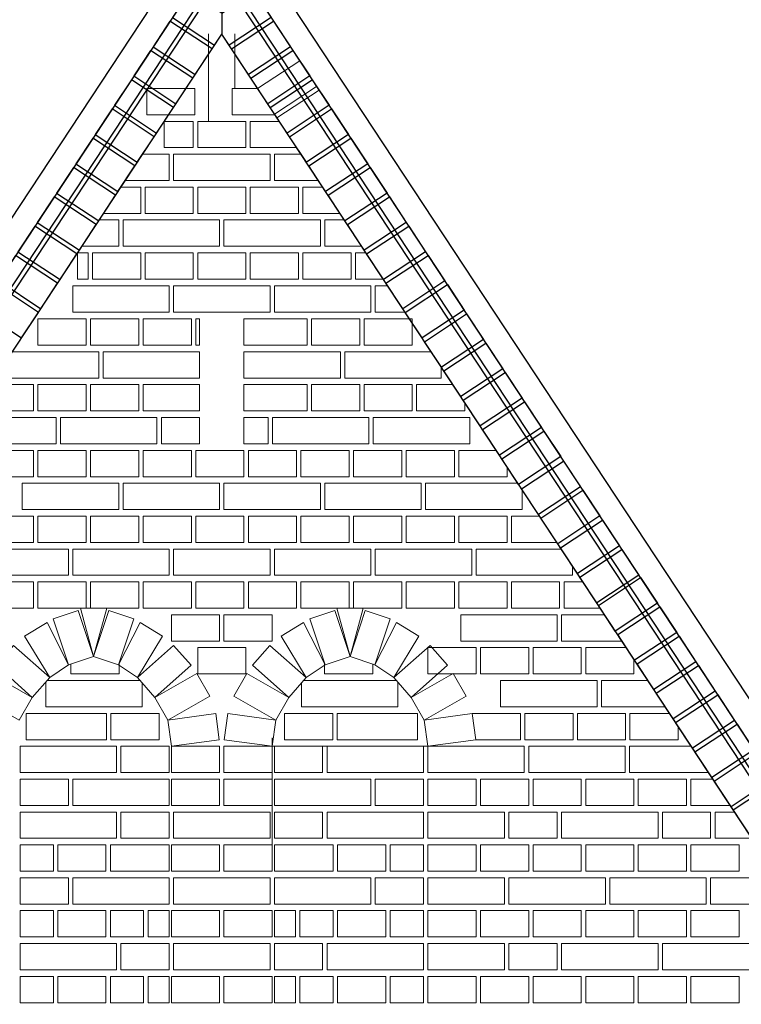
# Model space of a CAD drawing. Header units: millimetres. Extents: x -37887 to 94344, y -69777 to 116976.
# Tile 16 of 205: x 3925 to 5571, y 5641 to 7887. Entities that reach past the tile are written whole.
import ezdxf

# ---------------------------------------------------------------- set-up
doc = ezdxf.new("R2010")
doc.units = ezdxf.units.MM
doc.layers.add('01_inwentaryzacja', color=8, linetype='Continuous', lineweight=9)
doc.layers.add('02_odbudowa', color=7, linetype='Continuous', lineweight=30)

msp = doc.modelspace()

# ---------------------------------------------------------------- linework, layer by layer
at = {"layer": '01_inwentaryzacja'}
for p, q in [((4356.2, 7854.5), (4356.2, 7655)), ((4416.3, 7854.5), (4416.3, 7730)), ((4468, 7730), (4564.1, 7793.3)), ((6047.3, 5542.7), (4564.1, 7793.3)), ((5951.3, 5479.4), (4468, 7730)), ((4506.6, 7671.6), (4602.6, 7734.9)), ((4512.1, 7663.2), (4608.1, 7726.5)), ((4255.1, 7655), (4255.1, 7595)), ((4205.6, 7580), (4166.1, 7520)), ((4156.2, 7505), (4116.7, 7445)), ((4106.8, 7430), (4067.2, 7370)), ((4057.4, 7355), (4057.4, 7295)), ((4335.7, 6979.4), (4335.7, 6919.4))]:
    msp.add_line(p, q, dxfattribs=at)
at = {"layer": '01_inwentaryzacja', "color": 244}
for p, q in [((4501.3, 6004.4), (4501.3, 6248.9)), ((4856.3, 6229.4), (4501.3, 6229.4))]:
    msp.add_line(p, q, dxfattribs=at)
at = {"layer": '01_inwentaryzacja'}
for points in [[(4215.1, 7730), (4215.1, 7670), (4325.1, 7670), (4325.1, 7730), (4215.1, 7730)], [(4409.9, 7730), (4409.9, 7670), (4507.6, 7670)], [(4468, 7730), (4409.9, 7730)], [(4255.1, 7595), (4321.3, 7595), (4321.3, 7655), (4255.1, 7655)], [(4331.3, 7655), (4331.3, 7595), (4441.3, 7595), (4441.3, 7655), (4331.3, 7655)], [(4451.3, 7655), (4451.3, 7595), (4557, 7595)], [(4517.5, 7655), (4451.3, 7655)], [(4166.1, 7520), (4266.3, 7520), (4266.3, 7580), (4205.6, 7580)], [(4276.3, 7580), (4276.3, 7520), (4496.3, 7520), (4496.3, 7580), (4276.3, 7580)], [(4506.3, 7580), (4506.3, 7520), (4606.4, 7520)], [(4566.9, 7580), (4506.3, 7580)], [(4116.7, 7445), (4201.3, 7445), (4201.3, 7505), (4156.2, 7505)], [(4211.3, 7505), (4211.3, 7445), (4321.3, 7445), (4321.3, 7505), (4211.3, 7505)], [(4331.3, 7505), (4331.3, 7445), (4441.3, 7445), (4441.3, 7505), (4331.3, 7505)], [(4451.3, 7505), (4451.3, 7445), (4561.3, 7445), (4561.3, 7505), (4451.3, 7505)], [(4571.3, 7505), (4571.3, 7445), (4655.9, 7445)], [(4616.3, 7505), (4571.3, 7505)], [(4067.2, 7370), (4151.3, 7370), (4151.3, 7430), (4106.8, 7430)], [(4161.3, 7430), (4161.3, 7370), (4381.3, 7370), (4381.3, 7430), (4161.3, 7430)], [(4391.3, 7430), (4391.3, 7370), (4611.3, 7370), (4611.3, 7430), (4391.3, 7430)], [(4621.3, 7430), (4621.3, 7370), (4705.3, 7370)], [(4665.8, 7430), (4621.3, 7430)], [(4057.4, 7295), (4081.3, 7295), (4081.3, 7355), (4057.4, 7355)], [(4091.3, 7355), (4091.3, 7295), (4201.3, 7295), (4201.3, 7355), (4091.3, 7355)], [(4211.3, 7355), (4211.3, 7295), (4321.3, 7295), (4321.3, 7355), (4211.3, 7355)], [(4331.3, 7355), (4331.3, 7295), (4441.3, 7295), (4441.3, 7355), (4331.3, 7355)], [(4451.3, 7355), (4451.3, 7295), (4561.3, 7295), (4561.3, 7355), (4451.3, 7355)], [(4571.3, 7355), (4571.3, 7295), (4681.3, 7295), (4681.3, 7355), (4571.3, 7355)], [(4691.3, 7355), (4691.3, 7295), (4754.7, 7295)], [(4715.2, 7355), (4691.3, 7355)], [(4046.3, 7280), (4046.3, 7220), (4266.3, 7220), (4266.3, 7280), (4046.3, 7280)], [(4276.3, 7280), (4276.3, 7220), (4496.3, 7220), (4496.3, 7280), (4276.3, 7280)], [(4506.3, 7280), (4506.3, 7220), (4726.3, 7220), (4726.3, 7280), (4506.3, 7280)], [(4736.3, 7280), (4736.3, 7220), (4804.2, 7220)], [(4764.6, 7280), (4736.3, 7280)], [(3966.9, 7204.4), (3966.9, 7144.4), (4076.9, 7144.4), (4076.9, 7204.4), (3966.9, 7204.4)], [(4086.9, 7204.4), (4086.9, 7144.4), (4196.9, 7144.4), (4196.9, 7204.4), (4086.9, 7204.4)], [(4206.9, 7204.4), (4206.9, 7144.4), (4316.9, 7144.4), (4316.9, 7204.4), (4206.9, 7204.4)], [(4326.9, 7204.4), (4326.9, 7144.4), (4335.7, 7144.4), (4335.7, 7204.4), (4326.9, 7204.4)], [(4580.8, 7144.4), (4436.9, 7144.4), (4436.9, 7204.4), (4580.8, 7204.4), (4580.8, 7144.4)], [(4590.8, 7204.4), (4590.8, 7144.4), (4700.8, 7144.4), (4700.8, 7204.4), (4590.8, 7204.4)], [(4710.8, 7204.4), (4710.8, 7144.4), (4820.8, 7144.4), (4820.8, 7204.4), (4710.8, 7204.4)], [(3885.7, 7094.5), (3885.7, 7069.4), (4105.7, 7069.4), (4105.7, 7129.4), (3908.7, 7129.4)], [(4115.7, 7129.4), (4115.7, 7069.4), (4335.7, 7069.4), (4335.7, 7129.4), (4115.7, 7129.4)], [(4436.9, 7129.4), (4436.9, 7069.4), (4656.9, 7069.4), (4656.9, 7129.4), (4436.9, 7129.4)], [(4666.9, 7129.4), (4666.9, 7069.4), (4886.9, 7069.4), (4886.9, 7094.5)], [(4863.9, 7129.4), (4666.9, 7129.4)], [(3846.9, 7035.7), (3846.9, 6994.4), (3956.9, 6994.4), (3956.9, 7054.4), (3859.3, 7054.4)], [(3966.9, 7054.4), (3966.9, 6994.4), (4076.9, 6994.4), (4076.9, 7054.4), (3966.9, 7054.4)], [(4086.9, 7054.4), (4086.9, 6994.4), (4196.9, 6994.4), (4196.9, 7054.4), (4086.9, 7054.4)], [(4206.9, 7054.4), (4206.9, 6994.4), (4335.7, 6994.4), (4335.7, 7054.4), (4206.9, 7054.4)], [(4580.8, 6994.4), (4436.9, 6994.4), (4436.9, 7054.4), (4580.8, 7054.4), (4580.8, 6994.4)], [(4590.8, 7054.4), (4590.8, 6994.4), (4700.8, 6994.4), (4700.8, 7054.4), (4590.8, 7054.4)], [(4710.8, 7054.4), (4710.8, 6994.4), (4820.8, 6994.4), (4820.8, 7054.4), (4710.8, 7054.4)], [(4830.8, 7054.4), (4830.8, 6994.4), (4940.8, 6994.4), (4940.8, 7012.7)], [(4913.3, 7054.4), (4830.8, 7054.4)], [(3788.5, 6947.1), (3788.5, 6919.4), (4008.5, 6919.4), (4008.5, 6979.4), (3809.8, 6979.4)], [(4018.5, 6979.4), (4018.5, 6919.4), (4238.5, 6919.4), (4238.5, 6979.4), (4018.5, 6979.4)], [(4248.5, 6979.4), (4248.5, 6919.4), (4335.7, 6919.4)], [(4335.7, 6979.4), (4248.5, 6979.4)], [(4436.9, 6979.4), (4436.9, 6919.4), (4491.9, 6919.4), (4491.9, 6979.4), (4436.9, 6979.4)], [(4501.9, 6979.4), (4501.9, 6919.4), (4721.9, 6919.4), (4721.9, 6979.4), (4501.9, 6979.4)], [(4731.9, 6979.4), (4731.9, 6919.4), (4951.9, 6919.4), (4951.9, 6979.4), (4731.9, 6979.4)], [(3846.9, 6904.4), (3846.9, 6844.4), (3956.9, 6844.4), (3956.9, 6904.4), (3846.9, 6904.4)], [(3966.9, 6904.4), (3966.9, 6844.4), (4076.9, 6844.4), (4076.9, 6904.4), (3966.9, 6904.4)], [(4086.9, 6904.4), (4086.9, 6844.4), (4196.9, 6844.4), (4196.9, 6904.4), (4086.9, 6904.4)], [(4206.9, 6904.4), (4206.9, 6844.4), (4316.9, 6844.4), (4316.9, 6904.4), (4206.9, 6904.4)], [(4326.9, 6904.4), (4326.9, 6844.4), (4436.9, 6844.4), (4436.9, 6904.4), (4326.9, 6904.4)], [(4446.9, 6904.4), (4446.9, 6844.4), (4556.9, 6844.4), (4556.9, 6904.4), (4446.9, 6904.4)], [(4566.9, 6904.4), (4566.9, 6844.4), (4676.9, 6844.4), (4676.9, 6904.4), (4566.9, 6904.4)], [(4686.9, 6904.4), (4686.9, 6844.4), (4796.9, 6844.4), (4796.9, 6904.4), (4686.9, 6904.4)], [(4806.9, 6904.4), (4806.9, 6844.4), (4916.9, 6844.4), (4916.9, 6904.4), (4806.9, 6904.4)], [(4926.9, 6904.4), (4926.9, 6844.4), (5036.9, 6844.4), (5036.9, 6866.9)], [(5012.1, 6904.4), (4926.9, 6904.4)], [(3931.3, 6829.4), (3931.3, 6769.4), (4151.3, 6769.4), (4151.3, 6829.4), (3931.3, 6829.4)], [(4161.3, 6829.4), (4161.3, 6769.4), (4381.3, 6769.4), (4381.3, 6829.4), (4161.3, 6829.4)], [(4391.3, 6829.4), (4391.3, 6769.4), (4611.3, 6769.4), (4611.3, 6829.4), (4391.3, 6829.4)], [(4621.3, 6829.4), (4621.3, 6769.4), (4841.3, 6769.4), (4841.3, 6829.4), (4621.3, 6829.4)], [(4851.3, 6829.4), (4851.3, 6769.4), (5071.3, 6769.4), (5071.3, 6814.7)], [(5061.6, 6829.4), (4851.3, 6829.4)], [(3846.9, 6754.4), (3846.9, 6694.4), (3956.9, 6694.4), (3956.9, 6754.4), (3846.9, 6754.4)], [(3966.9, 6754.4), (3966.9, 6694.4), (4076.9, 6694.4), (4076.9, 6754.4), (3966.9, 6754.4)], [(4086.9, 6754.4), (4086.9, 6694.4), (4196.9, 6694.4), (4196.9, 6754.4), (4086.9, 6754.4)], [(4206.9, 6754.4), (4206.9, 6694.4), (4316.9, 6694.4), (4316.9, 6754.4), (4206.9, 6754.4)], [(4326.9, 6754.4), (4326.9, 6694.4), (4436.9, 6694.4), (4436.9, 6754.4), (4326.9, 6754.4)], [(4446.9, 6754.4), (4446.9, 6694.4), (4556.9, 6694.4), (4556.9, 6754.4), (4446.9, 6754.4)], [(4566.9, 6754.4), (4566.9, 6694.4), (4676.9, 6694.4), (4676.9, 6754.4), (4566.9, 6754.4)], [(4686.9, 6754.4), (4686.9, 6694.4), (4796.9, 6694.4), (4796.9, 6754.4), (4686.9, 6754.4)], [(4806.9, 6754.4), (4806.9, 6694.4), (4916.9, 6694.4), (4916.9, 6754.4), (4806.9, 6754.4)], [(4926.9, 6754.4), (4926.9, 6694.4), (5036.9, 6694.4), (5036.9, 6754.4), (4926.9, 6754.4)], [(5046.9, 6754.4), (5046.9, 6694.4), (5150.5, 6694.4)], [(5111, 6754.4), (5046.9, 6754.4)], [(3816.3, 6679.4), (3816.3, 6619.4), (4036.3, 6619.4), (4036.3, 6679.4), (3816.3, 6679.4)], [(4046.3, 6679.4), (4046.3, 6619.4), (4266.3, 6619.4), (4266.3, 6679.4), (4046.3, 6679.4)], [(4276.3, 6679.4), (4276.3, 6619.4), (4496.3, 6619.4), (4496.3, 6679.4), (4276.3, 6679.4)], [(4506.3, 6679.4), (4506.3, 6619.4), (4726.3, 6619.4), (4726.3, 6679.4), (4506.3, 6679.4)], [(4736.3, 6679.4), (4736.3, 6619.4), (4956.3, 6619.4), (4956.3, 6679.4), (4736.3, 6679.4)], [(4966.3, 6679.4), (4966.3, 6619.4), (5186.3, 6619.4), (5186.3, 6640.2)], [(5160.4, 6679.4), (4966.3, 6679.4)], [(3846.9, 6604.4), (3846.9, 6544.4), (3956.9, 6544.4), (3956.9, 6604.4), (3846.9, 6604.4)], [(3966.9, 6604.4), (3966.9, 6544.4), (4076.9, 6544.4), (4076.9, 6604.4), (3966.9, 6604.4)], [(4086.9, 6604.4), (4086.9, 6544.4), (4196.9, 6544.4), (4196.9, 6604.4), (4086.9, 6604.4)], [(4206.9, 6604.4), (4206.9, 6544.4), (4316.9, 6544.4), (4316.9, 6604.4), (4206.9, 6604.4)], [(4326.9, 6604.4), (4326.9, 6544.4), (4436.9, 6544.4), (4436.9, 6604.4), (4326.9, 6604.4)], [(4446.9, 6604.4), (4446.9, 6544.4), (4556.9, 6544.4), (4556.9, 6604.4), (4446.9, 6604.4)], [(4566.9, 6604.4), (4566.9, 6544.4), (4676.9, 6544.4), (4676.9, 6604.4), (4566.9, 6604.4)], [(4686.9, 6604.4), (4686.9, 6544.4), (4796.9, 6544.4), (4796.9, 6604.4), (4686.9, 6604.4)], [(4806.9, 6604.4), (4806.9, 6544.4), (4916.9, 6544.4), (4916.9, 6604.4), (4806.9, 6604.4)], [(4926.9, 6604.4), (4926.9, 6544.4), (5036.9, 6544.4), (5036.9, 6604.4), (4926.9, 6604.4)], [(5046.9, 6604.4), (5046.9, 6544.4), (5156.9, 6544.4), (5156.9, 6604.4), (5046.9, 6604.4)], [(5166.9, 6604.4), (5166.9, 6544.4), (5249.4, 6544.4)], [(5209.9, 6604.4), (5166.9, 6604.4)], [(4093.8, 6434.4), (4036.9, 6415.4), (4001.9, 6520.1), (4058.8, 6539.1), (4093.8, 6434.4)], [(4123.8, 6544.4), (4063.8, 6544.4), (4093.8, 6434.4), (4123.8, 6544.4)], [(4093.8, 6434.4), (4150.7, 6415.4), (4185.6, 6520.1), (4128.7, 6539.1), (4093.8, 6434.4)], [(4678.8, 6434.4), (4621.9, 6415.4), (4586.9, 6520.1), (4643.8, 6539.1), (4678.8, 6434.4)], [(4648.8, 6544.4), (4708.8, 6544.4), (4678.8, 6434.4), (4648.8, 6544.4)], [(4678.8, 6434.4), (4735.7, 6415.4), (4770.6, 6520.1), (4713.7, 6539.1), (4678.8, 6434.4)], [(4271.3, 6529.4), (4271.3, 6469.4), (4381.3, 6469.4), (4381.3, 6529.4), (4271.3, 6529.4)], [(4391.3, 6529.4), (4391.3, 6469.4), (4501.3, 6469.4), (4501.3, 6529.4), (4391.3, 6529.4)], [(4931.3, 6529.4), (4931.3, 6469.4), (5151.3, 6469.4), (5151.3, 6529.4), (4931.3, 6529.4)], [(5161.3, 6529.4), (5161.3, 6469.4), (5298.8, 6469.4)], [(5259.3, 6529.4), (5161.3, 6529.4)], [(4036.9, 6415.4), (3993.9, 6386), (3936.5, 6480.2), (3987.7, 6511.4), (4036.9, 6415.4)], [(4150.7, 6415.4), (4193.7, 6386), (4251.1, 6480.2), (4199.9, 6511.4), (4150.7, 6415.4)], [(4621.9, 6415.4), (4578.9, 6386), (4521.5, 6480.2), (4572.7, 6511.4), (4621.9, 6415.4)], [(4735.7, 6415.4), (4778.7, 6386), (4836.1, 6480.2), (4784.9, 6511.4), (4735.7, 6415.4)], [(3993.9, 6386), (3954.1, 6341), (3871.5, 6414.1), (3911.2, 6459), (3993.9, 6386)], [(4193.7, 6386), (4233.4, 6341), (4316.1, 6414.1), (4276.3, 6459), (4193.7, 6386)], [(4331.3, 6454.4), (4331.3, 6394.4), (4441.3, 6394.4), (4441.3, 6454.4), (4331.3, 6454.4)], [(4578.9, 6386), (4539.1, 6341), (4456.5, 6414.1), (4496.2, 6459), (4578.9, 6386)], [(4778.7, 6386), (4818.4, 6341), (4901.1, 6414.1), (4861.3, 6459), (4778.7, 6386)], [(4856.3, 6454.4), (4856.3, 6394.4), (4966.3, 6394.4), (4966.3, 6454.4), (4856.3, 6454.4)], [(4976.3, 6454.4), (4976.3, 6394.4), (5086.3, 6394.4), (5086.3, 6454.4), (4976.3, 6454.4)], [(5096.3, 6454.4), (5096.3, 6394.4), (5206.3, 6394.4), (5206.3, 6454.4), (5096.3, 6454.4)], [(5216.3, 6454.4), (5216.3, 6394.4), (5326.3, 6394.4), (5326.3, 6427.8)], [(5308.7, 6454.4), (5216.3, 6454.4)], [(4152.1, 6419.6), (4152.1, 6394.4), (4042.1, 6394.4), (4042.1, 6417.2)], [(4620.5, 6419.6), (4620.5, 6394.4), (4730.5, 6394.4), (4730.5, 6417.2)], [(3954.1, 6341), (3924.4, 6288.9), (3828.6, 6343.5), (3858.3, 6395.6), (3954.1, 6341)], [(3988.1, 6379.4), (4199.4, 6379.4)], [(4233.4, 6341), (4263.1, 6288.9), (4359, 6343.5), (4329.3, 6395.6), (4233.4, 6341)], [(4539.1, 6341), (4509.4, 6288.9), (4413.6, 6343.5), (4443.3, 6395.6), (4539.1, 6341)], [(4784.4, 6379.4), (4573.1, 6379.4)], [(4818.4, 6341), (4848.1, 6288.9), (4944, 6343.5), (4914.3, 6395.6), (4818.4, 6341)], [(5022.4, 6379.4), (5022.4, 6319.4), (5242.4, 6319.4), (5242.4, 6379.4), (5022.4, 6379.4)], [(5252.4, 6379.4), (5252.4, 6319.4), (5397.7, 6319.4)], [(5358.1, 6379.4), (5252.4, 6379.4)], [(4204.7, 6373.5), (4204.7, 6319.4), (3984.7, 6319.4), (3984.7, 6375.5)], [(4567.9, 6373.5), (4567.9, 6319.4), (4787.9, 6319.4), (4787.9, 6375.5)], [(4123.1, 6304.4), (4123.1, 6244.4), (3939.9, 6244.4), (3939.9, 6304.4), (4123.1, 6304.4)], [(4243.1, 6304.4), (4243.1, 6244.4), (4133.1, 6244.4), (4133.1, 6304.4), (4243.1, 6304.4)], [(4263.1, 6288.9), (4271.3, 6229.4), (4380.6, 6244.4), (4372.4, 6303.9), (4263.1, 6288.9)], [(4509.4, 6288.9), (4501.3, 6229.4), (4392, 6244.4), (4400.1, 6303.9), (4509.4, 6288.9)], [(4529.5, 6304.4), (4529.5, 6244.4), (4639.5, 6244.4), (4639.5, 6304.4), (4529.5, 6304.4)], [(4649.5, 6304.4), (4649.5, 6244.4), (4832.6, 6244.4), (4832.6, 6304.4), (4649.5, 6304.4)], [(4848.1, 6288.9), (4856.3, 6229.4), (4965.6, 6244.4), (4957.4, 6303.9), (4848.1, 6288.9)], [(4957.4, 6304.4), (4957.4, 6303.9)], [(4965.6, 6244.4), (5067.4, 6244.4), (5067.4, 6304.4), (4957.4, 6304.4)], [(5077.4, 6304.4), (5077.4, 6244.4), (5187.4, 6244.4), (5187.4, 6304.4), (5077.4, 6304.4)], [(5197.4, 6304.4), (5197.4, 6244.4), (5307.4, 6244.4), (5307.4, 6304.4), (5197.4, 6304.4)], [(5317.4, 6304.4), (5317.4, 6244.4), (5427.4, 6244.4), (5427.4, 6274.3)], [(5407.6, 6304.4), (5317.4, 6304.4)], [(4146.3, 6229.4), (4146.3, 6169.4), (3926.3, 6169.4), (3926.3, 6229.4), (4146.3, 6229.4)], [(4266.3, 6229.4), (4266.3, 6169.4), (4156.3, 6169.4), (4156.3, 6229.4), (4266.3, 6229.4)], [(4271.3, 6229.4), (4271.3, 6169.4), (4381.3, 6169.4), (4381.3, 6229.4), (4271.3, 6229.4)], [(4391.3, 6229.4), (4391.3, 6169.4), (4501.3, 6169.4), (4501.3, 6229.4), (4391.3, 6229.4)], [(4506.3, 6229.4), (4506.3, 6169.4), (4616.3, 6169.4), (4616.3, 6229.4), (4506.3, 6229.4)], [(4626.3, 6229.4), (4626.3, 6169.4), (4846.3, 6169.4), (4846.3, 6229.4), (4626.3, 6229.4)], [(4856.3, 6229.4), (4856.3, 6169.4), (5076.3, 6169.4), (5076.3, 6229.4), (4856.3, 6229.4)], [(5086.3, 6229.4), (5086.3, 6169.4), (5306.3, 6169.4), (5306.3, 6229.4), (5086.3, 6229.4)], [(5316.3, 6229.4), (5316.3, 6169.4), (5496.5, 6169.4)], [(5457, 6229.4), (5316.3, 6229.4)], [(3926.3, 6154.4), (3926.3, 6094.4), (4036.3, 6094.4), (4036.3, 6154.4), (3926.3, 6154.4)], [(4046.3, 6154.4), (4046.3, 6094.4), (4266.3, 6094.4), (4266.3, 6154.4), (4046.3, 6154.4)], [(4271.3, 6154.4), (4271.3, 6094.4), (4381.3, 6094.4), (4381.3, 6154.4), (4271.3, 6154.4)], [(4391.3, 6154.4), (4391.3, 6094.4), (4501.3, 6094.4), (4501.3, 6154.4), (4391.3, 6154.4)], [(4726.3, 6154.4), (4726.3, 6094.4), (4506.3, 6094.4), (4506.3, 6154.4), (4726.3, 6154.4)], [(4846.3, 6154.4), (4846.3, 6094.4), (4736.3, 6094.4), (4736.3, 6154.4), (4846.3, 6154.4)], [(4856.3, 6154.4), (4856.3, 6094.4), (4966.3, 6094.4), (4966.3, 6154.4), (4856.3, 6154.4)], [(4976.3, 6154.4), (4976.3, 6094.4), (5086.3, 6094.4), (5086.3, 6154.4), (4976.3, 6154.4)], [(5096.3, 6154.4), (5096.3, 6094.4), (5206.3, 6094.4), (5206.3, 6154.4), (5096.3, 6154.4)], [(5216.3, 6154.4), (5216.3, 6094.4), (5326.3, 6094.4), (5326.3, 6154.4), (5216.3, 6154.4)], [(5336.3, 6154.4), (5336.3, 6094.4), (5446.3, 6094.4), (5446.3, 6154.4), (5336.3, 6154.4)], [(5456.3, 6154.4), (5456.3, 6094.4), (5546, 6094.4)], [(5506.4, 6154.4), (5456.3, 6154.4)], [(4146.3, 6079.4), (4146.3, 6019.4), (3926.3, 6019.4), (3926.3, 6079.4), (4146.3, 6079.4)], [(4266.3, 6079.4), (4266.3, 6019.4), (4156.3, 6019.4), (4156.3, 6079.4), (4266.3, 6079.4)], [(4276.3, 6079.4), (4276.3, 6019.4), (4496.3, 6019.4), (4496.3, 6079.4), (4276.3, 6079.4)], [(4506.3, 6079.4), (4506.3, 6019.4), (4616.3, 6019.4), (4616.3, 6079.4), (4506.3, 6079.4)], [(4626.3, 6079.4), (4626.3, 6019.4), (4846.3, 6019.4), (4846.3, 6079.4), (4626.3, 6079.4)], [(4856.3, 6019.4), (5031.3, 6019.4), (5031.3, 6079.4), (4856.3, 6079.4), (4856.3, 6019.4)], [(5041.3, 6079.4), (5041.3, 6019.4), (5151.3, 6019.4), (5151.3, 6079.4), (5041.3, 6079.4)], [(5161.3, 6079.4), (5161.3, 6019.4), (5381.3, 6019.4), (5381.3, 6079.4), (5161.3, 6079.4)], [(5391.3, 6079.4), (5391.3, 6019.4), (5501.3, 6019.4), (5501.3, 6079.4), (5391.3, 6079.4)], [(5511.3, 6079.4), (5511.3, 6019.4), (5595.4, 6019.4)], [(5555.9, 6079.4), (5511.3, 6079.4)], [(3926.3, 6004.4), (3926.3, 5944.4), (4002.2, 5944.4), (4002.2, 6004.4), (3926.3, 6004.4)], [(4012.2, 6004.4), (4012.2, 5944.4), (4122.2, 5944.4), (4122.2, 6004.4), (4012.2, 6004.4)], [(4132.2, 5944.4), (4266.3, 5944.4), (4266.3, 6004.4), (4132.2, 6004.4), (4132.2, 5944.4)], [(4271.3, 6004.4), (4271.3, 5944.4), (4381.3, 5944.4), (4381.3, 6004.4), (4271.3, 6004.4)], [(4391.3, 6004.4), (4391.3, 5944.4), (4501.3, 5944.4), (4501.3, 6004.4), (4391.3, 6004.4)], [(4640.4, 5944.4), (4506.3, 5944.4), (4506.3, 6004.4), (4640.4, 6004.4), (4640.4, 5944.4)], [(4760.4, 6004.4), (4760.4, 5944.4), (4650.4, 5944.4), (4650.4, 6004.4), (4760.4, 6004.4)], [(4846.3, 6004.4), (4846.3, 5944.4), (4770.4, 5944.4), (4770.4, 6004.4), (4846.3, 6004.4)], [(4856.3, 6004.4), (4856.3, 5944.4), (4966.3, 5944.4), (4966.3, 6004.4), (4856.3, 6004.4)], [(4976.3, 6004.4), (4976.3, 5944.4), (5086.3, 5944.4), (5086.3, 6004.4), (4976.3, 6004.4)], [(5096.3, 6004.4), (5096.3, 5944.4), (5206.3, 5944.4), (5206.3, 6004.4), (5096.3, 6004.4)], [(5216.3, 6004.4), (5216.3, 5944.4), (5326.3, 5944.4), (5326.3, 6004.4), (5216.3, 6004.4)], [(5336.3, 6004.4), (5336.3, 5944.4), (5446.3, 5944.4), (5446.3, 6004.4), (5336.3, 6004.4)], [(5456.3, 6004.4), (5456.3, 5944.4), (5566.3, 5944.4), (5566.3, 6004.4), (5456.3, 6004.4)], [(3926.3, 5929.4), (3926.3, 5869.4), (4036.3, 5869.4), (4036.3, 5929.4), (3926.3, 5929.4)], [(4046.3, 5929.4), (4046.3, 5869.4), (4266.3, 5869.4), (4266.3, 5929.4), (4046.3, 5929.4)], [(4276.3, 5929.4), (4276.3, 5869.4), (4496.3, 5869.4), (4496.3, 5929.4), (4276.3, 5929.4)], [(4726.3, 5929.4), (4726.3, 5869.4), (4506.3, 5869.4), (4506.3, 5929.4), (4726.3, 5929.4)], [(4846.3, 5929.4), (4846.3, 5869.4), (4736.3, 5869.4), (4736.3, 5929.4), (4846.3, 5929.4)], [(4856.3, 5869.4), (5031.3, 5869.4), (5031.3, 5929.4), (4856.3, 5929.4), (4856.3, 5869.4)], [(5041.3, 5929.4), (5041.3, 5869.4), (5261.3, 5869.4), (5261.3, 5929.4), (5041.3, 5929.4)], [(5271.3, 5929.4), (5271.3, 5869.4), (5491.3, 5869.4), (5491.3, 5929.4), (5271.3, 5929.4)], [(5501.3, 5929.4), (5501.3, 5869.4), (5694.2, 5869.4)], [(5654.7, 5929.4), (5501.3, 5929.4)], [(3926.3, 5854.4), (3926.3, 5794.4), (4002.2, 5794.4), (4002.2, 5854.4), (3926.3, 5854.4)], [(4012.2, 5854.4), (4012.2, 5794.4), (4122.2, 5794.4), (4122.2, 5854.4), (4012.2, 5854.4)], [(4132.2, 5854.4), (4132.2, 5794.4), (4208.1, 5794.4), (4208.1, 5854.4), (4132.2, 5854.4)], [(4218.1, 5854.4), (4218.1, 5794.4), (4266.3, 5794.4), (4266.3, 5854.4), (4218.1, 5854.4)], [(4271.3, 5854.4), (4271.3, 5794.4), (4381.3, 5794.4), (4381.3, 5854.4), (4271.3, 5854.4)], [(4391.3, 5854.4), (4391.3, 5794.4), (4501.3, 5794.4), (4501.3, 5854.4), (4391.3, 5854.4)], [(4554.5, 5854.4), (4554.5, 5794.4), (4506.3, 5794.4), (4506.3, 5854.4), (4554.5, 5854.4)], [(4640.4, 5854.4), (4640.4, 5794.4), (4564.5, 5794.4), (4564.5, 5854.4), (4640.4, 5854.4)], [(4760.4, 5854.4), (4760.4, 5794.4), (4650.4, 5794.4), (4650.4, 5854.4), (4760.4, 5854.4)], [(4846.3, 5854.4), (4846.3, 5794.4), (4770.4, 5794.4), (4770.4, 5854.4), (4846.3, 5854.4)], [(4856.3, 5854.4), (4856.3, 5794.4), (4966.3, 5794.4), (4966.3, 5854.4), (4856.3, 5854.4)], [(4976.3, 5854.4), (4976.3, 5794.4), (5086.3, 5794.4), (5086.3, 5854.4), (4976.3, 5854.4)], [(5096.3, 5854.4), (5096.3, 5794.4), (5206.3, 5794.4), (5206.3, 5854.4), (5096.3, 5854.4)], [(5216.3, 5854.4), (5216.3, 5794.4), (5326.3, 5794.4), (5326.3, 5854.4), (5216.3, 5854.4)], [(5336.3, 5854.4), (5336.3, 5794.4), (5446.3, 5794.4), (5446.3, 5854.4), (5336.3, 5854.4)], [(5456.3, 5854.4), (5456.3, 5794.4), (5566.3, 5794.4), (5566.3, 5854.4), (5456.3, 5854.4)], [(4146.3, 5779.4), (4146.3, 5719.4), (3926.3, 5719.4), (3926.3, 5779.4), (4146.3, 5779.4)], [(4266.3, 5779.4), (4266.3, 5719.4), (4156.3, 5719.4), (4156.3, 5779.4), (4266.3, 5779.4)], [(4276.3, 5779.4), (4276.3, 5719.4), (4496.3, 5719.4), (4496.3, 5779.4), (4276.3, 5779.4)], [(4506.3, 5779.4), (4506.3, 5719.4), (4616.3, 5719.4), (4616.3, 5779.4), (4506.3, 5779.4)], [(4626.3, 5779.4), (4626.3, 5719.4), (4846.3, 5719.4), (4846.3, 5779.4), (4626.3, 5779.4)], [(4856.3, 5719.4), (5031.3, 5719.4), (5031.3, 5779.4), (4856.3, 5779.4), (4856.3, 5719.4)], [(5041.3, 5779.4), (5041.3, 5719.4), (5151.3, 5719.4), (5151.3, 5779.4), (5041.3, 5779.4)], [(5161.3, 5779.4), (5161.3, 5719.4), (5381.3, 5719.4), (5381.3, 5779.4), (5161.3, 5779.4)], [(5391.3, 5779.4), (5391.3, 5719.4), (5611.3, 5719.4), (5611.3, 5779.4), (5391.3, 5779.4)], [(3926.3, 5704.4), (3926.3, 5644.4), (4002.2, 5644.4), (4002.2, 5704.4), (3926.3, 5704.4)], [(4012.2, 5704.4), (4012.2, 5644.4), (4122.2, 5644.4), (4122.2, 5704.4), (4012.2, 5704.4)], [(4132.2, 5704.4), (4132.2, 5644.4), (4208.1, 5644.4), (4208.1, 5704.4), (4132.2, 5704.4)], [(4218.1, 5704.4), (4218.1, 5644.4), (4266.3, 5644.4), (4266.3, 5704.4), (4218.1, 5704.4)], [(4271.3, 5704.4), (4271.3, 5644.4), (4381.3, 5644.4), (4381.3, 5704.4), (4271.3, 5704.4)], [(4391.3, 5704.4), (4391.3, 5644.4), (4501.3, 5644.4), (4501.3, 5704.4), (4391.3, 5704.4)], [(4554.5, 5704.4), (4554.5, 5644.4), (4506.3, 5644.4), (4506.3, 5704.4), (4554.5, 5704.4)], [(4640.4, 5704.4), (4640.4, 5644.4), (4564.5, 5644.4), (4564.5, 5704.4), (4640.4, 5704.4)], [(4760.4, 5704.4), (4760.4, 5644.4), (4650.4, 5644.4), (4650.4, 5704.4), (4760.4, 5704.4)], [(4846.3, 5704.4), (4846.3, 5644.4), (4770.4, 5644.4), (4770.4, 5704.4), (4846.3, 5704.4)], [(4856.3, 5704.4), (4856.3, 5644.4), (4966.3, 5644.4), (4966.3, 5704.4), (4856.3, 5704.4)], [(4976.3, 5704.4), (4976.3, 5644.4), (5086.3, 5644.4), (5086.3, 5704.4), (4976.3, 5704.4)], [(5096.3, 5704.4), (5096.3, 5644.4), (5206.3, 5644.4), (5206.3, 5704.4), (5096.3, 5704.4)], [(5216.3, 5704.4), (5216.3, 5644.4), (5326.3, 5644.4), (5326.3, 5704.4), (5216.3, 5704.4)], [(5336.3, 5704.4), (5336.3, 5644.4), (5446.3, 5644.4), (5446.3, 5704.4), (5336.3, 5704.4)], [(5456.3, 5704.4), (5456.3, 5644.4), (5566.3, 5644.4), (5566.3, 5704.4), (5456.3, 5704.4)]]:
    msp.add_lwpolyline(points, dxfattribs=at)
at = {"layer": '02_odbudowa'}
for points in [[(4386.3, 8162.9), (2821.3, 5788.2)], [(4386.3, 8162.9), (4386.2, 7854)], [(4386.3, 8162.9), (5951.4, 5788.2)], [(4386.3, 8063), (2821.3, 5688.3)], [(4386.3, 8063), (5951.3, 5688.3)], [(4386.3, 8006), (2821.3, 5631.3)], [(4386.3, 8006), (5951.3, 5631.3)], [(4386.3, 7987.8), (2821.3, 5613.2)], [(4386.3, 7987.8), (5951.3, 5613.2)], [(4386.2, 7901.6), (4312.1, 7950.5), (4273.6, 7892.1), (4369.6, 7828.8)], [(4386.2, 7901.5), (4460.6, 7950.5), (4499.1, 7892.1), (4403.1, 7828.8)], [(4325.6, 7762), (4364.1, 7820.4), (4268.1, 7883.7), (4229.5, 7825.3), (4325.6, 7762)], [(4447.1, 7762), (4408.6, 7820.4), (4504.6, 7883.7), (4543.1, 7825.3), (4447.1, 7762)], [(2821.3, 5479.5), (4386.2, 7854)], [(4369.6, 7828.8), (4386.2, 7854)], [(4403.1, 7828.8), (4386.2, 7854.3)], [(5951.3, 5479.5), (4386.4, 7854)], [(4281.5, 7695.2), (4320.1, 7753.6), (4224, 7816.9), (4185.5, 7758.5), (4281.5, 7695.2)], [(4491.1, 7695.2), (4452.6, 7753.6), (4548.6, 7816.9), (4587.1, 7758.5), (4491.1, 7695.2)], [(4237.5, 7628.4), (4276, 7686.8), (4180, 7750.1), (4141.5, 7691.7), (4237.5, 7628.4)], [(4535.1, 7628.4), (4496.6, 7686.8), (4592.6, 7750.1), (4631.2, 7691.7), (4535.1, 7628.4)], [(4193.5, 7561.6), (4232, 7620), (4136, 7683.3), (4097.5, 7624.9), (4193.5, 7561.6)], [(4579.2, 7561.6), (4540.6, 7620), (4636.7, 7683.3), (4675.2, 7624.9), (4579.2, 7561.6)], [(4149.5, 7494.8), (4188, 7553.2), (4092, 7616.5), (4053.5, 7558.1), (4149.5, 7494.8)], [(4623.2, 7494.8), (4584.7, 7553.2), (4680.7, 7616.5), (4719.2, 7558.1), (4623.2, 7494.8)], [(4105.5, 7428), (4144, 7486.4), (4048, 7549.7), (4009.4, 7491.3), (4105.5, 7428)], [(4667.2, 7428), (4628.7, 7486.4), (4724.7, 7549.7), (4763.2, 7491.3), (4667.2, 7428)], [(4061.4, 7361.2), (4100, 7419.6), (4003.9, 7482.9), (3965.4, 7424.5), (4061.4, 7361.2)], [(4711.2, 7361.2), (4672.7, 7419.6), (4768.7, 7482.9), (4807.2, 7424.5), (4711.2, 7361.2)], [(4017.4, 7294.4), (4055.9, 7352.8), (3959.9, 7416.1), (3921.4, 7357.7), (4017.4, 7294.4)], [(4755.2, 7294.4), (4716.7, 7352.8), (4812.7, 7416.1), (4851.3, 7357.7), (4755.2, 7294.4)], [(3973.4, 7227.6), (4011.9, 7286), (3915.9, 7349.3), (3877.4, 7290.9), (3973.4, 7227.6)], [(4799.3, 7227.6), (4760.7, 7286), (4856.8, 7349.3), (4895.3, 7290.9), (4799.3, 7227.6)], [(3929.4, 7160.8), (3967.9, 7219.2), (3871.9, 7282.5), (3833.3, 7224.1), (3929.4, 7160.8)], [(4843.3, 7160.8), (4804.8, 7219.2), (4900.8, 7282.5), (4939.3, 7224.1), (4843.3, 7160.8)], [(4887.3, 7094), (4848.8, 7152.4), (4944.8, 7215.7), (4983.3, 7157.3), (4887.3, 7094)], [(4931.3, 7027.2), (4892.8, 7085.7), (4988.8, 7148.9), (5027.4, 7090.5), (4931.3, 7027.2)], [(4975.4, 6960.4), (4936.8, 7018.9), (5032.9, 7082.1), (5071.4, 7023.7), (4975.4, 6960.4)], [(5019.4, 6893.6), (4980.9, 6952.1), (5076.9, 7015.3), (5115.4, 6956.9), (5019.4, 6893.6)], [(5063.4, 6826.8), (5024.9, 6885.3), (5120.9, 6948.5), (5159.4, 6890.1), (5063.4, 6826.8)], [(5108.5, 6758.3), (5070, 6816.8), (5166, 6880.1), (5204.6, 6821.6), (5108.5, 6758.3)], [(5152.6, 6691.5), (5114, 6750), (5210.1, 6813.3), (5248.6, 6754.8), (5152.6, 6691.5)], [(5197.5, 6623.3), (5159, 6681.8), (5255, 6745.1), (5293.5, 6686.6), (5197.5, 6623.3)], [(5241.5, 6556.5), (5203, 6615), (5299, 6678.3), (5337.5, 6619.8), (5241.5, 6556.5)], [(5283.8, 6492.3), (5245.3, 6550.8), (5341.3, 6614.1), (5379.9, 6555.6), (5283.8, 6492.3)], [(5327.9, 6425.5), (5289.3, 6484), (5385.4, 6547.3), (5423.9, 6488.8), (5327.9, 6425.5)], [(5371.9, 6358.7), (5333.4, 6417.2), (5429.4, 6480.5), (5467.9, 6422), (5371.9, 6358.7)], [(5415.9, 6291.9), (5377.4, 6350.4), (5473.4, 6413.7), (5511.9, 6355.2), (5415.9, 6291.9)], [(5459.9, 6225.1), (5421.4, 6283.6), (5517.4, 6346.9), (5556, 6288.4), (5459.9, 6225.1)], [(5504, 6158.3), (5465.4, 6216.8), (5561.5, 6280.1), (5600, 6221.6), (5504, 6158.3)], [(5548, 6091.5), (5509.5, 6150), (5605.5, 6213.3), (5644, 6154.8), (5548, 6091.5)], [(5591.2, 6025.9), (5552.7, 6084.4), (5648.7, 6147.6), (5687.2, 6089.2), (5591.2, 6025.9)]]:
    msp.add_lwpolyline(points, dxfattribs=at)

doc.saveas('drawing.dxf')
